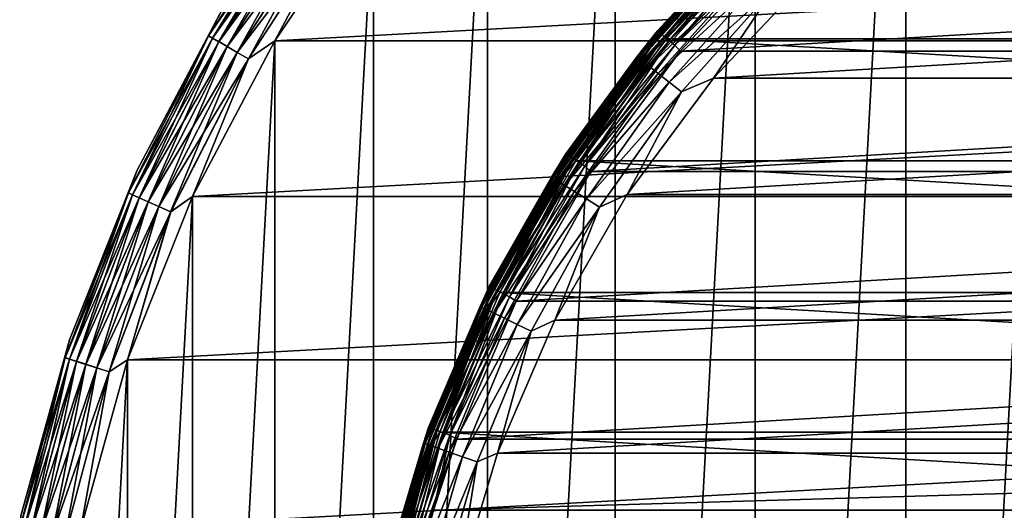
# Model space of a CAD drawing. Header units: metres. Extents: x -28 to 239, y -27 to 27.
# Tile 19 of 60: x -27 to -11, y 6 to 14. Entities that reach past the tile are written whole.
import ezdxf

# ---------------------------------------------------------------- set-up
doc = ezdxf.new("R2010")
doc.units = ezdxf.units.M
doc.layers.add('solid_10151053_XXX', color=7, linetype='CONTINUOUS')

msp = doc.modelspace()

# ---------------------------------------------------------------- linework, layer by layer
at = {"layer": 'solid_10151053_XXX'}
for points in [[(-9.811584, 24.616718, -10.5), (-9.811584, -24.616718, -10.5), (-12.416398, -23.411173, -10.5)], [(-12.416398, 23.411173, -10.5), (-9.811584, 24.616718, -10.5), (-12.416398, -23.411173, -10.5)], [(-12.416398, 23.411173, -10.5), (-12.416398, -23.411173, -10.5), (-14.875552, -21.930981, -10.5)], [(-14.875552, 21.930981, -10.5), (-12.416398, 23.411173, -10.5), (-14.875552, -21.930981, -10.5)], [(-14.875552, 21.930981, -10.5), (-14.875552, -21.930981, -10.5), (-17.160183, -20.193516, -10.5)], [(-17.160183, 20.193516, -10.5), (-14.875552, 21.930981, -10.5), (-17.160183, -20.193516, -10.5)], [(-17.160183, 20.193516, -10.5), (-17.160183, -20.193516, -10.5), (-19.243534, -18.219122, -10.5)], [(-19.243534, 18.219122, -10.5), (-17.160183, 20.193516, -10.5), (-19.243534, -18.219122, -10.5)], [(-19.243534, 18.219122, -10.5), (-19.243534, -18.219122, -10.5), (-21.101072, -16.031057, -10.5)], [(-21.101072, 16.031057, -10.5), (-19.243534, 18.219122, -10.5), (-21.101072, -16.031057, -10.5)], [(-23.794201, 13.737589, -9.721427), (-23.563572, 14.177732, -9.5), (-22.227884, 16.149504, -9.721427)], [(-23.794201, 13.737589, -9.721427), (-22.227884, 16.149504, -9.721427), (-23.730272, 13.700679, -9.933075)], [(-23.793985, 13.737464, -0.777479), (-22.227684, 16.149357, -0.777479), (-23.563572, 14.177732, -1)], [(-22.16777, 16.105827, -0.565914), (-22.227684, 16.149357, -0.777479), (-23.793985, 13.737464, -0.777479)], [(-23.729851, 13.700436, -0.565914), (-22.16777, 16.105827, -0.565914), (-23.793985, 13.737464, -0.777479)], [(-22.227884, 16.149504, -9.721427), (-22.168165, 16.106113, -9.933075), (-23.730272, 13.700679, -9.933075)], [(-23.730272, 13.700679, -9.933075), (-22.168165, 16.106113, -9.933075), (-23.627123, 13.641126, -10.122963)], [(-22.071239, 16.035694, -0.376159), (-22.16777, 16.105827, -0.565914), (-23.729851, 13.700436, -0.565914)], [(-22.168165, 16.106113, -9.933075), (-22.071804, 16.036104, -10.122963), (-23.627123, 13.641126, -10.122963)], [(-23.626516, 13.640776, -0.376159), (-22.071239, 16.035694, -0.376159), (-23.729851, 13.700436, -0.565914)], [(-23.627123, 13.641126, -10.122963), (-22.071804, 16.036104, -10.122963), (-23.489935, 13.56192, -10.281551)], [(-21.942938, 15.942478, -0.217749), (-22.071239, 16.035694, -0.376159), (-23.626516, 13.640776, -0.376159)], [(-23.489176, 13.561481, -0.217749), (-21.942938, 15.942478, -0.217749), (-23.626516, 13.640776, -0.376159)], [(-22.071804, 16.036104, -10.122963), (-21.943647, 15.942993, -10.281551), (-23.489935, 13.56192, -10.281551)], [(-23.489935, 13.56192, -10.281551), (-21.943647, 15.942993, -10.281551), (-23.325603, 13.467043, -10.400871)], [(-21.789316, 15.830864, -0.098642), (-21.942938, 15.942478, -0.217749), (-23.489176, 13.561481, -0.217749)], [(-21.943647, 15.942993, -10.281551), (-21.790133, 15.831458, -10.400871), (-23.325603, 13.467043, -10.400871)], [(-21.101072, 16.031057, -10.5), (-21.101072, -16.031057, -10.5), (-22.711102, -13.654884, -10.5)], [(-22.711102, 13.654884, -10.5), (-21.101072, 16.031057, -10.5), (-22.711102, -13.654884, -10.5)], [(-21.618973, 15.707104, -10.474928), (-21.101072, 16.031057, -10.5), (-22.711102, 13.654884, -10.5)], [(21.101072, 16.031057), (-21.101072, 16.031057), (-22.711102, 13.654884)], [(-21.618088, 15.706461, -0.024823), (-22.711102, 13.654884), (-21.101072, 16.031057)], [(22.711102, 13.654884), (21.101072, 16.031057), (-22.711102, 13.654884)], [(-23.324726, 13.466537, -0.098642), (-21.789316, 15.830864, -0.098642), (-23.489176, 13.561481, -0.217749)], [(-23.325603, 13.467043, -10.400871), (-21.790133, 15.831458, -10.400871), (-23.142382, 13.36126, -10.474928)], [(-21.618088, 15.706461, -0.024823), (-21.789316, 15.830864, -0.098642), (-23.324726, 13.466537, -0.098642)], [(-21.790133, 15.831458, -10.400871), (-21.618973, 15.707104, -10.474928), (-23.142382, 13.36126, -10.474928)], [(-23.141434, 13.360713, -0.024823), (-21.618088, 15.706461, -0.024823), (-23.324726, 13.466537, -0.098642)], [(-23.142382, 13.36126, -10.474928), (-21.618973, 15.707104, -10.474928), (-22.711102, 13.654884, -10.5)], [(-23.141434, 13.360713, -0.024823), (-22.711102, 13.654884), (-21.618088, 15.706461, -0.024823)], [(-14.754191, 15.638536, 268.75), (-14.754196, 15.638533, 213.449997), (-16.469955, 13.819933, 213.449997)], [(-16.469952, 13.819939, 268.75), (-14.754191, 15.638536, 268.75), (-16.469955, 13.819933, 213.449997)], [(-16.469955, 13.819933, 1.3), (-16.469955, 13.819933, 212.300003), (-14.754196, 15.638533, 212.300003)], [(-14.742597, 15.62624, 212.428909), (-14.754196, 15.638533, 212.300003), (-16.469955, 13.819933, 212.300003)], [(-14.754196, 15.638533, 1.3), (-16.469955, 13.819933, 1.3), (-14.754196, 15.638533, 212.300003)], [(-16.456903, 13.808983, 1.170591), (-16.469955, 13.819933, 1.3), (-14.754196, 15.638533, 1.3)], [(-15.195915, 15.195915, 213.388382), (-16.469955, 13.819933, 213.449997), (-14.754196, 15.638533, 213.449997)], [(-16.457008, 13.80907, 212.428909), (-14.742597, 15.62624, 212.428909), (-16.469955, 13.819933, 212.300003)], [(-15.181521, 15.181521, 269.017029), (-14.754191, 15.638536, 268.75), (-16.469952, 13.819939, 268.75)], [(-14.708361, 15.589952, 212.549667), (-14.742597, 15.62624, 212.428909), (-16.457008, 13.80907, 212.428909)], [(-16.418791, 13.777001, 212.549667), (-14.708361, 15.589952, 212.549667), (-16.457008, 13.80907, 212.428909)], [(-16.456903, 13.808983, 1.170591), (-14.754196, 15.638533, 1.3), (-14.742504, 15.626141, 1.170591)], [(-16.456903, 13.808983, 1.170591), (-14.742504, 15.626141, 1.170591), (-16.418591, 13.776833, 1.049887)], [(-14.653825, 15.532146, 212.653366), (-14.708361, 15.589952, 212.549667), (-16.418791, 13.777001, 212.549667)], [(-14.742504, 15.626141, 1.170591), (-14.70818, 15.589761, 1.049887), (-16.418591, 13.776833, 1.049887)], [(-16.418591, 13.776833, 1.049887), (-14.70818, 15.589761, 1.049887), (-16.35763, 13.72568, 0.946262)], [(-14.70818, 15.589761, 1.049887), (-14.65357, 15.531878, 0.946262), (-16.35763, 13.72568, 0.946262)], [(-16.357912, 13.725919, 212.653366), (-14.653825, 15.532146, 212.653366), (-16.418791, 13.777001, 212.549667)], [(-14.582712, 15.456773, 212.732941), (-14.653825, 15.532146, 212.653366), (-16.357912, 13.725919, 212.653366)], [(-16.278532, 13.659309, 212.732941), (-14.582712, 15.456773, 212.732941), (-16.357912, 13.725919, 212.653366)], [(-16.35763, 13.72568, 0.946262), (-14.65357, 15.531878, 0.946262), (-16.278183, 13.659019, 0.866791)], [(-16.321114, 13.686161, 213.25), (-14.621267, 15.488976, 213.25), (16.321098, 13.68618, 213.25)], [(-15.105076, 15.105076, 213.259796), (-14.621267, 15.488976, 213.25), (-16.321114, 13.686161, 213.25)], [(-14.499881, 15.368976, 212.782959), (-14.582712, 15.456773, 212.732941), (-16.278532, 13.659309, 212.732941)], [(-14.65357, 15.531878, 0.946262), (-14.582401, 15.456443, 0.866791), (-16.278183, 13.659019, 0.866791)], [(-16.278183, 13.659019, 0.866791), (-14.582401, 15.456443, 0.866791), (-16.185678, 13.581397, 0.816902)], [(-14.582401, 15.456443, 0.866791), (-14.499534, 15.368608, 0.816902), (-16.185678, 13.581397, 0.816902)], [(-14.621267, 15.488976, 213.25), (14.62125, 15.488993, 213.25), (16.321098, 13.68618, 213.25)], [(-16.186068, 13.581722, 212.782959), (-14.499881, 15.368976, 212.782959), (-16.278532, 13.659309, 212.732941)], [(-16.186068, 13.581722, 212.782959), (-14.41992, 15.266485, 212.800003), (-14.499881, 15.368976, 212.782959)], [(-16.186068, 13.581722, 212.782959), (-16.096085, 13.487613, 212.800003), (-14.41992, 15.266485, 212.800003)], [(-16.185678, 13.581397, 0.816902), (-14.499534, 15.368608, 0.816902), (-14.419897, 15.266507, 0.8)], [(-16.185678, 13.581397, 0.816902), (-14.419897, 15.266507, 0.8), (-16.096066, 13.487636, 0.8)], [(14.419907, 15.266498, 212.800003), (-14.41992, 15.266485, 212.800003), (-16.096085, 13.487613, 212.800003)], [(16.096073, 13.487626, 212.800003), (14.419907, 15.266498, 212.800003), (-16.096085, 13.487613, 212.800003)], [(-16.096066, 13.487636, 0.8), (-14.419897, 15.266507, 0.8), (14.419954, 15.266453, 0.8)], [(-16.096066, 13.487636, 0.8), (14.419954, 15.266453, 0.8), (16.096115, 13.487576, 0.8)], [(-16.801769, 13.398964, 213.388382), (-16.469955, 13.819933, 213.449997), (-15.195915, 15.195915, 213.388382)], [(-16.801769, 13.398964, 213.388382), (-15.195915, 15.195915, 213.388382), (-16.779572, 13.381262, 213.33255)], [(-16.785854, 13.386272, 269.017029), (-15.181521, 15.181521, 269.017029), (-16.469952, 13.819939, 268.75)], [(-15.118683, 15.118683, 269.270905), (-15.181521, 15.181521, 269.017029), (-16.785854, 13.386272, 269.017029)], [(-16.716375, 13.330864, 269.270905), (-15.118683, 15.118683, 269.270905), (-16.785854, 13.386272, 269.017029)], [(-15.195915, 15.195915, 213.388382), (-15.175838, 15.175838, 213.33255), (-16.779572, 13.381262, 213.33255)], [(-16.779572, 13.381262, 213.33255), (-15.175838, 15.175838, 213.33255), (-16.744961, 13.35366, 213.288239)], [(-15.175838, 15.175838, 213.33255), (-15.144536, 15.144536, 213.288239), (-16.744961, 13.35366, 213.288239)], [(-16.744961, 13.35366, 213.288239), (-15.144536, 15.144536, 213.288239), (-16.70133, 13.318867, 213.259796)], [(-15.017436, 15.017436, 269.498596), (-15.118683, 15.118683, 269.270905), (-16.716375, 13.330864, 269.270905)], [(-15.144536, 15.144536, 213.288239), (-15.105076, 15.105076, 213.259796), (-16.70133, 13.318867, 213.259796)], [(-16.70133, 13.318867, 213.259796), (-15.105076, 15.105076, 213.259796), (-16.321114, 13.686161, 213.25)], [(-16.604429, 13.24159, 269.498596), (-15.017436, 15.017436, 269.498596), (-16.716375, 13.330864, 269.270905)], [(-14.88287, 14.88287, 269.68869), (-15.017436, 15.017436, 269.498596), (-16.604429, 13.24159, 269.498596)], [(-16.455643, 13.122936, 269.68869), (-14.88287, 14.88287, 269.68869), (-16.604429, 13.24159, 269.498596)], [(-14.721744, 14.721744, 269.831635), (-14.88287, 14.88287, 269.68869), (-16.455643, 13.122936, 269.68869)], [(-16.277489, 12.980865, 269.831635), (-14.721744, 14.721744, 269.831635), (-16.455643, 13.122936, 269.68869)], [(-14.542154, 14.542154, 269.920227), (-14.721744, 14.721744, 269.831635), (-16.277489, 12.980865, 269.831635)], [(13.934443, 14.762154, 269.950012), (-13.934437, 14.762158, 269.950012), (-15.554476, 13.044082, 269.950012)], [(-14.542154, 14.542154, 269.920227), (-15.554476, 13.044082, 269.950012), (-13.934437, 14.762158, 269.950012)], [(15.554481, 13.044076, 269.950012), (13.934443, 14.762154, 269.950012), (-15.554476, 13.044082, 269.950012)], [(-16.078922, 12.822512, 269.920227), (-14.542154, 14.542154, 269.920227), (-16.277489, 12.980865, 269.831635)], [(-16.078922, 12.822512, 269.920227), (-15.554476, 13.044082, 269.950012), (-14.542154, 14.542154, 269.920227)], [(-23.563572, 14.177732, -1), (-23.563572, 14.177732, -9.5), (-24.958324, 11.54695, -9.5)], [(-23.794201, 13.737589, -9.721427), (-24.958324, 11.54695, -9.5), (-23.563572, 14.177732, -9.5)], [(-24.958324, 11.54695, -1), (-23.563572, 14.177732, -1), (-24.958324, 11.54695, -9.5)], [(-23.793985, 13.737464, -0.777479), (-23.563572, 14.177732, -1), (-24.958324, 11.54695, -1)], [(-16.469952, 13.819939, 268.75), (-16.469955, 13.819933, 213.449997), (-17.962988, 11.814443, 213.449997)], [(-17.962984, 11.814449, 268.75), (-16.469952, 13.819939, 268.75), (-17.962988, 11.814443, 213.449997)], [(-17.962988, 11.814443, 1.3), (-17.962988, 11.814443, 212.300003), (-16.469955, 13.819933, 212.300003)], [(-16.457008, 13.80907, 212.428909), (-16.469955, 13.819933, 212.300003), (-17.962988, 11.814443, 212.300003)], [(-16.469955, 13.819933, 1.3), (-17.962988, 11.814443, 1.3), (-16.469955, 13.819933, 212.300003)], [(-17.948753, 11.805081, 1.170591), (-17.962988, 11.814443, 1.3), (-16.469955, 13.819933, 1.3)], [(-16.801769, 13.398964, 213.388382), (-17.962988, 11.814443, 213.449997), (-16.469955, 13.819933, 213.449997)], [(-16.785854, 13.386272, 269.017029), (-16.469952, 13.819939, 268.75), (-17.962984, 11.814449, 268.75)], [(-17.948753, 11.805081, 1.170591), (-16.469955, 13.819933, 1.3), (-16.456903, 13.808983, 1.170591)], [(-25.099823, 11.175161, -9.721427), (-24.958324, 11.54695, -9.5), (-23.794201, 13.737589, -9.721427)], [(-25.099823, 11.175161, -9.721427), (-23.794201, 13.737589, -9.721427), (-25.032387, 11.145136, -9.933075)], [(-25.099596, 11.17506, -0.777479), (-23.793985, 13.737464, -0.777479), (-24.958324, 11.54695, -1)], [(-23.729851, 13.700436, -0.565914), (-23.793985, 13.737464, -0.777479), (-25.099596, 11.17506, -0.777479)], [(-25.031942, 11.144938, -0.565914), (-23.729851, 13.700436, -0.565914), (-25.099596, 11.17506, -0.777479)], [(-23.794201, 13.737589, -9.721427), (-23.730272, 13.700679, -9.933075), (-25.032387, 11.145136, -9.933075)], [(-25.032387, 11.145136, -9.933075), (-23.730272, 13.700679, -9.933075), (-24.923576, 11.096691, -10.122963)], [(-23.626516, 13.640776, -0.376159), (-23.729851, 13.700436, -0.565914), (-25.031942, 11.144938, -0.565914)], [(-23.730272, 13.700679, -9.933075), (-23.627123, 13.641126, -10.122963), (-24.923576, 11.096691, -10.122963)], [(-17.948866, 11.805156, 212.428909), (-16.457008, 13.80907, 212.428909), (-17.962988, 11.814443, 212.300003)], [(-16.418791, 13.777001, 212.549667), (-16.457008, 13.80907, 212.428909), (-17.948866, 11.805156, 212.428909)], [(-17.907185, 11.77774, 212.549667), (-16.418791, 13.777001, 212.549667), (-17.948866, 11.805156, 212.428909)], [(-17.948753, 11.805081, 1.170591), (-16.456903, 13.808983, 1.170591), (-17.906965, 11.777596, 1.049887)], [(-16.357912, 13.725919, 212.653366), (-16.418791, 13.777001, 212.549667), (-17.907185, 11.77774, 212.549667)], [(-17.840788, 11.734071, 212.653366), (-16.357912, 13.725919, 212.653366), (-17.907185, 11.77774, 212.549667)], [(-16.456903, 13.808983, 1.170591), (-16.418591, 13.776833, 1.049887), (-17.906965, 11.777596, 1.049887)], [(-17.906965, 11.777596, 1.049887), (-16.418591, 13.776833, 1.049887), (-17.840479, 11.733868, 0.946262)], [(-16.278532, 13.659309, 212.732941), (-16.357912, 13.725919, 212.653366), (-17.840788, 11.734071, 212.653366)], [(-17.754211, 11.677128, 212.732941), (-16.278532, 13.659309, 212.732941), (-17.840788, 11.734071, 212.653366)], [(-16.418591, 13.776833, 1.049887), (-16.35763, 13.72568, 0.946262), (-17.840479, 11.733868, 0.946262)], [(-17.840479, 11.733868, 0.946262), (-16.35763, 13.72568, 0.946262), (-17.753832, 11.676879, 0.866791)], [(-17.800077, 11.698159, 213.25), (-16.321114, 13.686161, 213.25), (17.800064, 11.698181, 213.25)], [(-16.70133, 13.318867, 213.259796), (-16.321114, 13.686161, 213.25), (-17.800077, 11.698159, 213.25)], [(-16.186068, 13.581722, 212.782959), (-16.278532, 13.659309, 212.732941), (-17.754211, 11.677128, 212.732941)], [(-16.35763, 13.72568, 0.946262), (-16.278183, 13.659019, 0.866791), (-17.753832, 11.676879, 0.866791)], [(-17.753832, 11.676879, 0.866791), (-16.278183, 13.659019, 0.866791), (-17.652941, 11.610522, 0.816902)], [(-16.278183, 13.659019, 0.866791), (-16.185678, 13.581397, 0.816902), (-17.652941, 11.610522, 0.816902)], [(-16.321114, 13.686161, 213.25), (16.321098, 13.68618, 213.25), (17.800064, 11.698181, 213.25)], [(-24.922937, 11.096407, -0.376159), (-23.626516, 13.640776, -0.376159), (-25.031942, 11.144938, -0.565914)], [(-24.923576, 11.096691, -10.122963), (-23.627123, 13.641126, -10.122963), (-24.778862, 11.03226, -10.281551)], [(-23.489176, 13.561481, -0.217749), (-23.626516, 13.640776, -0.376159), (-24.922937, 11.096407, -0.376159)], [(-24.778059, 11.031903, -0.217749), (-23.489176, 13.561481, -0.217749), (-24.922937, 11.096407, -0.376159)], [(-23.627123, 13.641126, -10.122963), (-23.489935, 13.56192, -10.281551), (-24.778862, 11.03226, -10.281551)], [(-24.778862, 11.03226, -10.281551), (-23.489935, 13.56192, -10.281551), (-24.605513, 10.95508, -10.400871)], [(-23.324726, 13.466537, -0.098642), (-23.489176, 13.561481, -0.217749), (-24.778059, 11.031903, -0.217749)], [(-23.489935, 13.56192, -10.281551), (-23.325603, 13.467043, -10.400871), (-24.605513, 10.95508, -10.400871)], [(-22.711102, 13.654884, -10.5), (-22.711102, -13.654884, -10.5), (-24.054819, -11.118259, -10.5)], [(-24.054819, 11.118259, -10.5), (-22.711102, 13.654884, -10.5), (-24.054819, -11.118259, -10.5)], [(-23.142382, 13.36126, -10.474928), (-22.711102, 13.654884, -10.5), (-24.054819, 11.118259, -10.5)], [(22.711102, 13.654884), (-22.711102, 13.654884), (-24.054819, 11.118259)], [(-23.141434, 13.360713, -0.024823), (-24.054819, 11.118259), (-22.711102, 13.654884)], [(24.054819, 11.118259), (22.711102, 13.654884), (-24.054819, 11.118259)], [(-17.653364, 11.6108, 212.782959), (-16.186068, 13.581722, 212.782959), (-17.754211, 11.677128, 212.732941)], [(-17.653364, 11.6108, 212.782959), (-16.096085, 13.487613, 212.800003), (-16.186068, 13.581722, 212.782959)], [(-17.652941, 11.610522, 0.816902), (-16.185678, 13.581397, 0.816902), (-16.096066, 13.487636, 0.8)], [(-24.604588, 10.954668, -0.098642), (-23.324726, 13.466537, -0.098642), (-24.778059, 11.031903, -0.217749)], [(-24.605513, 10.95508, -10.400871), (-23.325603, 13.467043, -10.400871), (-24.412237, 10.869028, -10.474928)], [(-23.141434, 13.360713, -0.024823), (-23.324726, 13.466537, -0.098642), (-24.604588, 10.954668, -0.098642)], [(-24.411238, 10.868584, -0.024823), (-23.141434, 13.360713, -0.024823), (-24.604588, 10.954668, -0.098642)], [(-23.325603, 13.467043, -10.400871), (-23.142382, 13.36126, -10.474928), (-24.412237, 10.869028, -10.474928)], [(-24.412237, 10.869028, -10.474928), (-23.142382, 13.36126, -10.474928), (-24.054819, 11.118259, -10.5)], [(-24.411238, 10.868584, -0.024823), (-24.054819, 11.118259), (-23.141434, 13.360713, -0.024823)], [(-18.196331, 11.433513, 213.388382), (-17.962988, 11.814443, 213.449997), (-16.801769, 13.398964, 213.388382)], [(-18.196331, 11.433513, 213.388382), (-16.801769, 13.398964, 213.388382), (-18.172291, 11.418407, 213.33255)], [(-18.179096, 11.422683, 269.017029), (-16.785854, 13.386272, 269.017029), (-17.962984, 11.814449, 268.75)], [(-16.716375, 13.330864, 269.270905), (-16.785854, 13.386272, 269.017029), (-18.179096, 11.422683, 269.017029)], [(-16.801769, 13.398964, 213.388382), (-16.779572, 13.381262, 213.33255), (-18.172291, 11.418407, 213.33255)], [(-18.172291, 11.418407, 213.33255), (-16.779572, 13.381262, 213.33255), (-18.134808, 11.394855, 213.288239)], [(-16.779572, 13.381262, 213.33255), (-16.744961, 13.35366, 213.288239), (-18.134808, 11.394855, 213.288239)], [(-18.134808, 11.394855, 213.288239), (-16.744961, 13.35366, 213.288239), (-18.087555, 11.365165, 213.259796)], [(-16.744961, 13.35366, 213.288239), (-16.70133, 13.318867, 213.259796), (-18.087555, 11.365165, 213.259796)], [(-17.653364, 11.6108, 212.782959), (-17.554287, 11.525928, 212.800003), (-16.096085, 13.487613, 212.800003)], [(-17.652941, 11.610522, 0.816902), (-16.096066, 13.487636, 0.8), (-17.554274, 11.525948, 0.8)], [(16.096073, 13.487626, 212.800003), (-16.096085, 13.487613, 212.800003), (-17.554287, 11.525928, 212.800003)], [(17.554279, 11.52594, 212.800003), (16.096073, 13.487626, 212.800003), (-17.554287, 11.525928, 212.800003)], [(-17.554274, 11.525948, 0.8), (-16.096066, 13.487636, 0.8), (16.096115, 13.487576, 0.8)], [(-17.554274, 11.525948, 0.8), (16.096115, 13.487576, 0.8), (17.554308, 11.525895, 0.8)], [(-18.103849, 11.375402, 269.270905), (-16.716375, 13.330864, 269.270905), (-18.179096, 11.422683, 269.017029)], [(-16.604429, 13.24159, 269.498596), (-16.716375, 13.330864, 269.270905), (-18.103849, 11.375402, 269.270905)], [(-17.982611, 11.299224, 269.498596), (-16.604429, 13.24159, 269.498596), (-18.103849, 11.375402, 269.270905)], [(-18.087555, 11.365165, 213.259796), (-16.70133, 13.318867, 213.259796), (-17.800077, 11.698159, 213.25)], [(-16.455643, 13.122936, 269.68869), (-16.604429, 13.24159, 269.498596), (-17.982611, 11.299224, 269.498596)], [(-17.821474, 11.197975, 269.68869), (-16.455643, 13.122936, 269.68869), (-17.982611, 11.299224, 269.498596)], [(-16.277489, 12.980865, 269.831635), (-16.455643, 13.122936, 269.68869), (-17.821474, 11.197975, 269.68869)], [(15.554481, 13.044076, 269.950012), (-15.554476, 13.044082, 269.950012), (-16.964006, 11.149537, 269.950012)], [(-16.078922, 12.822512, 269.920227), (-16.964006, 11.149537, 269.950012), (-15.554476, 13.044082, 269.950012)], [(16.964012, 11.14953, 269.950012), (15.554481, 13.044076, 269.950012), (-16.964006, 11.149537, 269.950012)], [(-17.628534, 11.076743, 269.831635), (-16.277489, 12.980865, 269.831635), (-17.821474, 11.197975, 269.68869)], [(-16.078922, 12.822512, 269.920227), (-16.277489, 12.980865, 269.831635), (-17.628534, 11.076743, 269.831635)], [(-17.413486, 10.941619, 269.920227), (-16.078922, 12.822512, 269.920227), (-17.628534, 11.076743, 269.831635)], [(-17.413486, 10.941619, 269.920227), (-16.964006, 11.149537, 269.950012), (-16.078922, 12.822512, 269.920227)], [(-17.962984, 11.814449, 268.75), (-17.962988, 11.814443, 213.449997), (-19.213102, 9.649182, 213.449997)], [(-19.213099, 9.649188, 268.75), (-17.962984, 11.814449, 268.75), (-19.213102, 9.649182, 213.449997)], [(-19.213102, 9.649181, 1.3), (-19.213102, 9.649181, 212.300003), (-17.962988, 11.814443, 212.300003)], [(-17.948866, 11.805156, 212.428909), (-17.962988, 11.814443, 212.300003), (-19.213102, 9.649181, 212.300003)], [(-17.962988, 11.814443, 1.3), (-19.213102, 9.649181, 1.3), (-17.962988, 11.814443, 212.300003)], [(-19.197876, 9.641536, 1.170591), (-19.213102, 9.649181, 1.3), (-17.962988, 11.814443, 1.3)], [(-18.196331, 11.433513, 213.388382), (-19.213102, 9.649182, 213.449997), (-17.962988, 11.814443, 213.449997)], [(-19.197998, 9.641597, 212.428909), (-17.948866, 11.805156, 212.428909), (-19.213102, 9.649181, 212.300003)], [(-18.179096, 11.422683, 269.017029), (-17.962984, 11.814449, 268.75), (-19.213099, 9.649188, 268.75)], [(-17.907185, 11.77774, 212.549667), (-17.948866, 11.805156, 212.428909), (-19.197998, 9.641597, 212.428909)], [(-19.153416, 9.619206, 212.549667), (-17.907185, 11.77774, 212.549667), (-19.197998, 9.641597, 212.428909)], [(-19.197876, 9.641536, 1.170591), (-17.962988, 11.814443, 1.3), (-17.948753, 11.805081, 1.170591)], [(-19.197876, 9.641536, 1.170591), (-17.948753, 11.805081, 1.170591), (-19.153181, 9.619089, 1.049887)], [(-17.840788, 11.734071, 212.653366), (-17.907185, 11.77774, 212.549667), (-19.153416, 9.619206, 212.549667)], [(-19.082397, 9.58354, 212.653366), (-17.840788, 11.734071, 212.653366), (-19.153416, 9.619206, 212.549667)], [(-17.948753, 11.805081, 1.170591), (-17.906965, 11.777596, 1.049887), (-19.153181, 9.619089, 1.049887)], [(-19.153181, 9.619089, 1.049887), (-17.906965, 11.777596, 1.049887), (-19.082067, 9.583374, 0.946262)], [(-17.754211, 11.677128, 212.732941), (-17.840788, 11.734071, 212.653366), (-19.082397, 9.58354, 212.653366)], [(-17.906965, 11.777596, 1.049887), (-17.840479, 11.733868, 0.946262), (-19.082067, 9.583374, 0.946262)], [(-19.082067, 9.583374, 0.946262), (-17.840479, 11.733868, 0.946262), (-18.989389, 9.53683, 0.866791)], [(-17.840479, 11.733868, 0.946262), (-17.753832, 11.676879, 0.866791), (-18.989389, 9.53683, 0.866791)], [(-18.989796, 9.537033, 212.732941), (-17.754211, 11.677128, 212.732941), (-19.082397, 9.58354, 212.653366)], [(-19.038298, 9.551593, 213.25), (-17.800077, 11.698159, 213.25), (19.038286, 9.551613, 213.25)], [(-18.087555, 11.365165, 213.259796), (-17.800077, 11.698159, 213.25), (-19.038298, 9.551593, 213.25)], [(-17.653364, 11.6108, 212.782959), (-17.754211, 11.677128, 212.732941), (-18.989796, 9.537033, 212.732941)], [(-18.881929, 9.482862, 212.782959), (-17.653364, 11.6108, 212.782959), (-18.989796, 9.537033, 212.732941)], [(-18.989389, 9.53683, 0.866791), (-17.753832, 11.676879, 0.866791), (-18.881477, 9.482635, 0.816902)], [(-18.881929, 9.482862, 212.782959), (-17.554287, 11.525928, 212.800003), (-17.653364, 11.6108, 212.782959)], [(-17.753832, 11.676879, 0.866791), (-17.652941, 11.610522, 0.816902), (-18.881477, 9.482635, 0.816902)], [(-18.881477, 9.482635, 0.816902), (-17.652941, 11.610522, 0.816902), (-17.554274, 11.525948, 0.8)], [(-17.800077, 11.698159, 213.25), (17.800064, 11.698181, 213.25), (19.038286, 9.551613, 213.25)], [(-24.958324, 11.54695, -1), (-24.958324, 11.54695, -9.5), (-26.060463, 8.780792, -9.5)], [(-25.099823, 11.175161, -9.721427), (-26.060463, 8.780792, -9.5), (-24.958324, 11.54695, -9.5)], [(-26.060463, 8.780792, -1), (-24.958324, 11.54695, -1), (-26.060463, 8.780792, -9.5)], [(-25.099596, 11.17506, -0.777479), (-24.958324, 11.54695, -1), (-26.060463, 8.780792, -1)], [(-19.362064, 9.324279, 213.388382), (-19.213102, 9.649182, 213.449997), (-18.196331, 11.433513, 213.388382)], [(-19.362064, 9.324279, 213.388382), (-18.196331, 11.433513, 213.388382), (-19.336483, 9.311959, 213.33255)], [(-19.343723, 9.315446, 269.017029), (-18.179096, 11.422683, 269.017029), (-19.213099, 9.649188, 268.75)], [(-18.103849, 11.375402, 269.270905), (-18.179096, 11.422683, 269.017029), (-19.343723, 9.315446, 269.017029)], [(-18.196331, 11.433513, 213.388382), (-18.172291, 11.418407, 213.33255), (-19.336483, 9.311959, 213.33255)], [(-19.336483, 9.311959, 213.33255), (-18.172291, 11.418407, 213.33255), (-19.296598, 9.292751, 213.288239)], [(-18.172291, 11.418407, 213.33255), (-18.134808, 11.394855, 213.288239), (-19.296598, 9.292751, 213.288239)], [(-18.881929, 9.482862, 212.782959), (-18.773983, 9.409441, 212.800003), (-17.554287, 11.525928, 212.800003)], [(-18.881477, 9.482635, 0.816902), (-17.554274, 11.525948, 0.8), (-18.773973, 9.40946, 0.8)], [(17.554279, 11.52594, 212.800003), (-17.554287, 11.525928, 212.800003), (-18.773983, 9.409441, 212.800003)], [(18.773975, 9.409454, 212.800003), (17.554279, 11.52594, 212.800003), (-18.773983, 9.409441, 212.800003)], [(-18.773973, 9.40946, 0.8), (-17.554274, 11.525948, 0.8), (17.554308, 11.525895, 0.8)], [(-18.773973, 9.40946, 0.8), (17.554308, 11.525895, 0.8), (18.774002, 9.409402, 0.8)], [(-19.263657, 9.276888, 269.270905), (-18.103849, 11.375402, 269.270905), (-19.343723, 9.315446, 269.017029)], [(-19.296598, 9.292751, 213.288239), (-18.134808, 11.394855, 213.288239), (-19.246321, 9.268539, 213.259796)], [(-17.982611, 11.299224, 269.498596), (-18.103849, 11.375402, 269.270905), (-19.263657, 9.276888, 269.270905)], [(-19.134653, 9.214763, 269.498596), (-17.982611, 11.299224, 269.498596), (-19.263657, 9.276888, 269.270905)], [(-18.134808, 11.394855, 213.288239), (-18.087555, 11.365165, 213.259796), (-19.246321, 9.268539, 213.259796)], [(-19.246321, 9.268539, 213.259796), (-18.087555, 11.365165, 213.259796), (-19.038298, 9.551593, 213.25)], [(-17.821474, 11.197975, 269.68869), (-17.982611, 11.299224, 269.498596), (-19.134653, 9.214763, 269.498596)], [(-26.130445, 8.490296, -9.721427), (-26.060463, 8.780792, -9.5), (-25.099823, 11.175161, -9.721427)], [(-26.130445, 8.490296, -9.721427), (-25.099823, 11.175161, -9.721427), (-26.06024, 8.467485, -9.933075)], [(-26.130209, 8.49022, -0.777479), (-25.099596, 11.17506, -0.777479), (-26.060463, 8.780792, -1)], [(-25.031942, 11.144938, -0.565914), (-25.099596, 11.17506, -0.777479), (-26.130209, 8.49022, -0.777479)], [(-26.059778, 8.467335, -0.565914), (-25.031942, 11.144938, -0.565914), (-26.130209, 8.49022, -0.777479)], [(-25.099823, 11.175161, -9.721427), (-25.032387, 11.145136, -9.933075), (-26.06024, 8.467485, -9.933075)], [(-26.06024, 8.467485, -9.933075), (-25.032387, 11.145136, -9.933075), (-25.946962, 8.430679, -10.122963)], [(-24.922937, 11.096407, -0.376159), (-25.031942, 11.144938, -0.565914), (-26.059778, 8.467335, -0.565914)], [(-25.946297, 8.430463, -0.376159), (-24.922937, 11.096407, -0.376159), (-26.059778, 8.467335, -0.565914)], [(-25.032387, 11.145136, -9.933075), (-24.923576, 11.096691, -10.122963), (-25.946962, 8.430679, -10.122963)], [(-25.946962, 8.430679, -10.122963), (-24.923576, 11.096691, -10.122963), (-25.796305, 8.381728, -10.281551)], [(-24.778059, 11.031903, -0.217749), (-24.922937, 11.096407, -0.376159), (-25.946297, 8.430463, -0.376159)], [(-24.923576, 11.096691, -10.122963), (-24.778862, 11.03226, -10.281551), (-25.796305, 8.381728, -10.281551)], [(-24.054819, 11.118259, -10.5), (-24.054819, -11.118259, -10.5), (-25.115917, -8.452258, -10.5)], [(-25.115917, 8.452258, -10.5), (-24.054819, 11.118259, -10.5), (-25.115917, -8.452258, -10.5)], [(-24.412237, 10.869028, -10.474928), (-24.054819, 11.118259, -10.5), (-25.115917, 8.452258, -10.5)], [(24.054819, 11.118259), (-24.054819, 11.118259), (-25.115917, 8.452258)], [(-24.411238, 10.868584, -0.024823), (-25.115917, 8.452258), (-24.054819, 11.118259)], [(25.115917, 8.452258), (24.054819, 11.118259), (-25.115917, 8.452258)], [(-18.963192, 9.132193, 269.68869), (-17.821474, 11.197975, 269.68869), (-19.134653, 9.214763, 269.498596)], [(-17.628534, 11.076743, 269.831635), (-17.821474, 11.197975, 269.68869), (-18.963192, 9.132193, 269.68869)], [(16.964012, 11.14953, 269.950012), (-16.964006, 11.149537, 269.950012), (-18.144125, 9.103869, 269.950012)], [(-17.413486, 10.941619, 269.920227), (-18.144125, 9.103869, 269.950012), (-16.964006, 11.149537, 269.950012)], [(18.144127, 9.103864, 269.950012), (16.964012, 11.14953, 269.950012), (-18.144125, 9.103869, 269.950012)], [(-25.795471, 8.381456, -0.217749), (-24.778059, 11.031903, -0.217749), (-25.946297, 8.430463, -0.376159)], [(-25.796305, 8.381728, -10.281551), (-24.778862, 11.03226, -10.281551), (-25.615837, 8.323091, -10.400871)], [(-24.604588, 10.954668, -0.098642), (-24.778059, 11.031903, -0.217749), (-25.795471, 8.381456, -0.217749)], [(-25.614876, 8.322778, -0.098642), (-24.604588, 10.954668, -0.098642), (-25.795471, 8.381456, -0.217749)], [(-24.778862, 11.03226, -10.281551), (-24.605513, 10.95508, -10.400871), (-25.615837, 8.323091, -10.400871)], [(-25.615837, 8.323091, -10.400871), (-24.605513, 10.95508, -10.400871), (-25.414627, 8.257713, -10.474928)], [(-24.411238, 10.868584, -0.024823), (-24.604588, 10.954668, -0.098642), (-25.614876, 8.322778, -0.098642)], [(-24.605513, 10.95508, -10.400871), (-24.412237, 10.869028, -10.474928), (-25.414627, 8.257713, -10.474928)], [(-18.757893, 9.033325, 269.831635), (-17.628534, 11.076743, 269.831635), (-18.963192, 9.132193, 269.68869)], [(-17.413486, 10.941619, 269.920227), (-17.628534, 11.076743, 269.831635), (-18.757893, 9.033325, 269.831635)], [(-18.529066, 8.923128, 269.920227), (-17.413486, 10.941619, 269.920227), (-18.757893, 9.033325, 269.831635)], [(-18.529066, 8.923128, 269.920227), (-18.144125, 9.103869, 269.950012), (-17.413486, 10.941619, 269.920227)], [(-25.413588, 8.257375, -0.024823), (-24.411238, 10.868584, -0.024823), (-25.614876, 8.322778, -0.098642)], [(-25.414627, 8.257713, -10.474928), (-24.412237, 10.869028, -10.474928), (-25.115917, 8.452258, -10.5)], [(-25.413588, 8.257375, -0.024823), (-25.115917, 8.452258), (-24.411238, 10.868584, -0.024823)], [(-19.213099, 9.649188, 268.75), (-19.213102, 9.649182, 213.449997), (-20.203392, 7.353433, 213.449997)], [(-20.20339, 7.353437, 268.75), (-19.213099, 9.649188, 268.75), (-20.203392, 7.353433, 213.449997)], [(-19.362064, 9.324279, 213.388382), (-20.203392, 7.353433, 213.449997), (-19.213102, 9.649182, 213.449997)], [(-20.203392, 7.353432, 1.3), (-20.203392, 7.353432, 212.300003), (-19.213102, 9.649181, 212.300003)], [(-19.197998, 9.641597, 212.428909), (-19.213102, 9.649181, 212.300003), (-20.203392, 7.353432, 212.300003)], [(-19.213102, 9.649181, 1.3), (-20.203392, 7.353432, 1.3), (-19.213102, 9.649181, 212.300003)], [(-20.187382, 7.347606, 1.170591), (-20.203392, 7.353432, 1.3), (-19.213102, 9.649181, 1.3)], [(-20.18751, 7.347652, 212.428909), (-19.197998, 9.641597, 212.428909), (-20.203392, 7.353432, 212.300003)], [(-19.343723, 9.315446, 269.017029), (-19.213099, 9.649188, 268.75), (-20.20339, 7.353437, 268.75)], [(-19.153416, 9.619206, 212.549667), (-19.197998, 9.641597, 212.428909), (-20.18751, 7.347652, 212.428909)], [(-20.187382, 7.347606, 1.170591), (-19.213102, 9.649181, 1.3), (-19.197876, 9.641536, 1.170591)], [(-20.187382, 7.347606, 1.170591), (-19.197876, 9.641536, 1.170591), (-20.140383, 7.3305, 1.049887)], [(-19.197876, 9.641536, 1.170591), (-19.153181, 9.619089, 1.049887), (-20.140383, 7.3305, 1.049887)], [(-20.140629, 7.330589, 212.549667), (-19.153416, 9.619206, 212.549667), (-20.18751, 7.347652, 212.428909)], [(-19.082397, 9.58354, 212.653366), (-19.153416, 9.619206, 212.549667), (-20.140629, 7.330589, 212.549667)], [(-20.06595, 7.303409, 212.653366), (-19.082397, 9.58354, 212.653366), (-20.140629, 7.330589, 212.549667)], [(-20.140383, 7.3305, 1.049887), (-19.153181, 9.619089, 1.049887), (-20.065603, 7.303282, 0.946262)], [(-18.989796, 9.537033, 212.732941), (-19.082397, 9.58354, 212.653366), (-20.06595, 7.303409, 212.653366)], [(-19.968575, 7.267967, 212.732941), (-18.989796, 9.537033, 212.732941), (-20.06595, 7.303409, 212.653366)], [(-19.153181, 9.619089, 1.049887), (-19.082067, 9.583374, 0.946262), (-20.065603, 7.303282, 0.946262)], [(-20.065603, 7.303282, 0.946262), (-19.082067, 9.583374, 0.946262), (-19.968149, 7.267812, 0.866791)], [(-20.018496, 7.276653, 213.25), (-19.038298, 9.551593, 213.25), (20.018488, 7.276675, 213.25)], [(-19.246321, 9.268539, 213.259796), (-19.038298, 9.551593, 213.25), (-20.018496, 7.276653, 213.25)], [(-18.881929, 9.482862, 212.782959), (-18.989796, 9.537033, 212.732941), (-19.968575, 7.267967, 212.732941)], [(-19.85515, 7.226684, 212.782959), (-18.881929, 9.482862, 212.782959), (-19.968575, 7.267967, 212.732941)], [(-19.082067, 9.583374, 0.946262), (-18.989389, 9.53683, 0.866791), (-19.968149, 7.267812, 0.866791)], [(-19.968149, 7.267812, 0.866791), (-18.989389, 9.53683, 0.866791), (-19.854675, 7.226511, 0.816902)], [(-19.85515, 7.226684, 212.782959), (-18.773983, 9.409441, 212.800003), (-18.881929, 9.482862, 212.782959)], [(-18.989389, 9.53683, 0.866791), (-18.881477, 9.482635, 0.816902), (-19.854675, 7.226511, 0.816902)], [(-19.854675, 7.226511, 0.816902), (-18.881477, 9.482635, 0.816902), (-18.773973, 9.40946, 0.8)], [(-19.038298, 9.551593, 213.25), (19.038286, 9.551613, 213.25), (20.018488, 7.276675, 213.25)], [(-20.284307, 7.097786, 213.388382), (-20.203392, 7.353433, 213.449997), (-19.362064, 9.324279, 213.388382)], [(-20.284307, 7.097786, 213.388382), (-19.362064, 9.324279, 213.388382), (-20.257507, 7.088408, 213.33255)], [(-19.362064, 9.324279, 213.388382), (-19.336483, 9.311959, 213.33255), (-20.257507, 7.088408, 213.33255)], [(-19.85515, 7.226684, 212.782959), (-19.740046, 7.164513, 212.800003), (-18.773983, 9.409441, 212.800003)], [(-19.854675, 7.226511, 0.816902), (-18.773973, 9.40946, 0.8), (-19.740036, 7.164536, 0.8)], [(18.773975, 9.409454, 212.800003), (-18.773983, 9.409441, 212.800003), (-19.740046, 7.164513, 212.800003)], [(19.740038, 7.164533, 212.800003), (18.773975, 9.409454, 212.800003), (-19.740046, 7.164513, 212.800003)], [(-19.740036, 7.164536, 0.8), (-18.773973, 9.40946, 0.8), (18.774002, 9.409402, 0.8)], [(-19.740036, 7.164536, 0.8), (18.774002, 9.409402, 0.8), (19.740068, 7.164449, 0.8)], [(-20.265093, 7.091063, 269.017029), (-19.343723, 9.315446, 269.017029), (-20.20339, 7.353437, 268.75)], [(-19.263657, 9.276888, 269.270905), (-19.343723, 9.315446, 269.017029), (-20.265093, 7.091063, 269.017029)], [(-20.181213, 7.061712, 269.270905), (-19.263657, 9.276888, 269.270905), (-20.265093, 7.091063, 269.017029)], [(-20.257507, 7.088408, 213.33255), (-19.336483, 9.311959, 213.33255), (-20.215723, 7.073787, 213.288239)], [(-19.336483, 9.311959, 213.33255), (-19.296598, 9.292751, 213.288239), (-20.215723, 7.073787, 213.288239)], [(-20.215723, 7.073787, 213.288239), (-19.296598, 9.292751, 213.288239), (-20.16305, 7.055357, 213.259796)], [(-19.134653, 9.214763, 269.498596), (-19.263657, 9.276888, 269.270905), (-20.181213, 7.061712, 269.270905)], [(-20.046064, 7.014421, 269.498596), (-19.134653, 9.214763, 269.498596), (-20.181213, 7.061712, 269.270905)], [(-19.296598, 9.292751, 213.288239), (-19.246321, 9.268539, 213.259796), (-20.16305, 7.055357, 213.259796)], [(-20.16305, 7.055357, 213.259796), (-19.246321, 9.268539, 213.259796), (-20.018496, 7.276653, 213.25)], [(-18.963192, 9.132193, 269.68869), (-19.134653, 9.214763, 269.498596), (-20.046064, 7.014421, 269.498596)], [(-19.866438, 6.951567, 269.68869), (-18.963192, 9.132193, 269.68869), (-20.046064, 7.014421, 269.498596)], [(-18.757893, 9.033325, 269.831635), (-18.963192, 9.132193, 269.68869), (-19.866438, 6.951567, 269.68869)], [(-19.651358, 6.876307, 269.831635), (-18.757893, 9.033325, 269.831635), (-19.866438, 6.951567, 269.68869)], [(-18.529066, 8.923128, 269.920227), (-18.757893, 9.033325, 269.831635), (-19.651358, 6.876307, 269.831635)], [(18.144127, 9.103864, 269.950012), (-18.144125, 9.103869, 269.950012), (-19.078379, 6.935801, 269.950012)], [(-18.529066, 8.923128, 269.920227), (-19.078379, 6.935801, 269.950012), (-18.144125, 9.103869, 269.950012)], [(19.078381, 6.935794, 269.950012), (18.144127, 9.103864, 269.950012), (-19.078379, 6.935801, 269.950012)], [(-19.411633, 6.792424, 269.920227), (-18.529066, 8.923128, 269.920227), (-19.651358, 6.876307, 269.831635)], [(-19.411633, 6.792424, 269.920227), (-19.078379, 6.935801, 269.950012), (-18.529066, 8.923128, 269.920227)], [(-26.060463, 8.780792, -1), (-26.060463, 8.780792, -9.5), (-26.857065, 5.911687, -9.5)], [(-26.130445, 8.490296, -9.721427), (-26.857065, 5.911687, -9.5), (-26.060463, 8.780792, -9.5)], [(-26.857065, 5.911687, -1), (-26.060463, 8.780792, -1), (-26.857065, 5.911687, -9.5)], [(-26.130209, 8.49022, -0.777479), (-26.060463, 8.780792, -1), (-26.857065, 5.911687, -1)], [(-26.874779, 5.71241, -9.721427), (-26.857065, 5.911687, -9.5), (-26.130445, 8.490296, -9.721427)], [(-26.874779, 5.71241, -9.721427), (-26.130445, 8.490296, -9.721427), (-26.802572, 5.697062, -9.933075)], [(-26.874535, 5.712359, -0.777479), (-26.130209, 8.49022, -0.777479), (-26.857065, 5.911687, -1)], [(-26.059778, 8.467335, -0.565914), (-26.130209, 8.49022, -0.777479), (-26.874535, 5.712359, -0.777479)], [(-26.802097, 5.696961, -0.565914), (-26.059778, 8.467335, -0.565914), (-26.874535, 5.712359, -0.777479)], [(-26.130445, 8.490296, -9.721427), (-26.06024, 8.467485, -9.933075), (-26.802572, 5.697062, -9.933075)], [(-26.802572, 5.697062, -9.933075), (-26.06024, 8.467485, -9.933075), (-26.686068, 5.672299, -10.122963)], [(-25.946297, 8.430463, -0.376159), (-26.059778, 8.467335, -0.565914), (-26.802097, 5.696961, -0.565914)], [(-26.685385, 5.672153, -0.376159), (-25.946297, 8.430463, -0.376159), (-26.802097, 5.696961, -0.565914)], [(-26.06024, 8.467485, -9.933075), (-25.946962, 8.430679, -10.122963), (-26.686068, 5.672299, -10.122963)], [(-26.686068, 5.672299, -10.122963), (-25.946962, 8.430679, -10.122963), (-26.53112, 5.639364, -10.281551)], [(-25.795471, 8.381456, -0.217749), (-25.946297, 8.430463, -0.376159), (-26.685385, 5.672153, -0.376159)], [(-26.530262, 5.639181, -0.217749), (-25.795471, 8.381456, -0.217749), (-26.685385, 5.672153, -0.376159)], [(-25.946962, 8.430679, -10.122963), (-25.796305, 8.381728, -10.281551), (-26.53112, 5.639364, -10.281551)], [(-26.53112, 5.639364, -10.281551), (-25.796305, 8.381728, -10.281551), (-26.345512, 5.599911, -10.400871)], [(-25.614876, 8.322778, -0.098642), (-25.795471, 8.381456, -0.217749), (-26.530262, 5.639181, -0.217749)], [(-25.796305, 8.381728, -10.281551), (-25.615837, 8.323091, -10.400871), (-26.345512, 5.599911, -10.400871)], [(-25.115917, 8.452258, -10.5), (-25.115917, -8.452258, -10.5), (-25.882881, -5.685635, -10.5)], [(-25.882881, 5.685635, -10.5), (-25.115917, 8.452258, -10.5), (-25.882881, -5.685635, -10.5)], [(-25.414627, 8.257713, -10.474928), (-25.115917, 8.452258, -10.5), (-25.882881, 5.685635, -10.5)], [(25.115917, 8.452258), (-25.115917, 8.452258), (-25.882881, 5.685635)], [(-25.413588, 8.257375, -0.024823), (-25.882881, 5.685635), (-25.115917, 8.452258)], [(25.882881, 5.685635), (25.115917, 8.452258), (-25.882881, 5.685635)], [(-26.344522, 5.599701, -0.098642), (-25.614876, 8.322778, -0.098642), (-26.530262, 5.639181, -0.217749)], [(-26.345512, 5.599911, -10.400871), (-25.615837, 8.323091, -10.400871), (-26.138569, 5.555924, -10.474928)], [(-25.413588, 8.257375, -0.024823), (-25.614876, 8.322778, -0.098642), (-26.344522, 5.599701, -0.098642)], [(-26.137499, 5.555697, -0.024823), (-25.413588, 8.257375, -0.024823), (-26.344522, 5.599701, -0.098642)], [(-25.615837, 8.323091, -10.400871), (-25.414627, 8.257713, -10.474928), (-26.138569, 5.555924, -10.474928)], [(-26.138569, 5.555924, -10.474928), (-25.414627, 8.257713, -10.474928), (-25.882881, 5.685635, -10.5)], [(-26.137499, 5.555697, -0.024823), (-25.882881, 5.685635), (-25.413588, 8.257375, -0.024823)], [(-20.20339, 7.353437, 268.75), (-20.203392, 7.353433, 213.449997), (-20.920465, 4.958241, 213.449997)], [(-20.920464, 4.958244, 268.75), (-20.20339, 7.353437, 268.75), (-20.920465, 4.958241, 213.449997)], [(-20.284307, 7.097786, 213.388382), (-20.920465, 4.958241, 213.449997), (-20.203392, 7.353433, 213.449997)], [(-20.920465, 4.95824, 1.3), (-20.920465, 4.95824, 212.300003), (-20.203392, 7.353432, 212.300003)], [(-20.18751, 7.347652, 212.428909), (-20.203392, 7.353432, 212.300003), (-20.920465, 4.95824, 212.300003)], [(-20.203392, 7.353432, 1.3), (-20.920465, 4.95824, 1.3), (-20.203392, 7.353432, 212.300003)], [(-20.903887, 4.954312, 1.170591), (-20.920465, 4.95824, 1.3), (-20.203392, 7.353432, 1.3)], [(-20.904018, 4.954343, 212.428909), (-20.18751, 7.347652, 212.428909), (-20.920465, 4.95824, 212.300003)], [(-20.265093, 7.091063, 269.017029), (-20.20339, 7.353437, 268.75), (-20.920464, 4.958244, 268.75)], [(-20.140629, 7.330589, 212.549667), (-20.18751, 7.347652, 212.428909), (-20.904018, 4.954343, 212.428909)], [(-20.855474, 4.942838, 212.549667), (-20.140629, 7.330589, 212.549667), (-20.904018, 4.954343, 212.428909)], [(-20.903887, 4.954312, 1.170591), (-20.203392, 7.353432, 1.3), (-20.187382, 7.347606, 1.170591)], [(-20.903887, 4.954312, 1.170591), (-20.187382, 7.347606, 1.170591), (-20.855219, 4.942778, 1.049887)], [(-20.06595, 7.303409, 212.653366), (-20.140629, 7.330589, 212.549667), (-20.855474, 4.942838, 212.549667)], [(-20.778145, 4.924511, 212.653366), (-20.06595, 7.303409, 212.653366), (-20.855474, 4.942838, 212.549667)], [(-20.187382, 7.347606, 1.170591), (-20.140383, 7.3305, 1.049887), (-20.855219, 4.942778, 1.049887)], [(-20.855219, 4.942778, 1.049887), (-20.140383, 7.3305, 1.049887), (-20.777786, 4.924426, 0.946262)], [(-19.968575, 7.267967, 212.732941), (-20.06595, 7.303409, 212.653366), (-20.778145, 4.924511, 212.653366)], [(-20.677313, 4.900613, 212.732941), (-19.968575, 7.267967, 212.732941), (-20.778145, 4.924511, 212.653366)], [(-20.140383, 7.3305, 1.049887), (-20.065603, 7.303282, 0.946262), (-20.777786, 4.924426, 0.946262)], [(-20.777786, 4.924426, 0.946262), (-20.065603, 7.303282, 0.946262), (-20.676872, 4.900509, 0.866791)], [(-20.728218, 4.902106, 213.25), (-20.018496, 7.276653, 213.25), (20.72821, 4.902138, 213.25)], [(-20.16305, 7.055357, 213.259796), (-20.018496, 7.276653, 213.25), (-20.728218, 4.902106, 213.25)], [(-19.85515, 7.226684, 212.782959), (-19.968575, 7.267967, 212.732941), (-20.677313, 4.900613, 212.732941)], [(-20.065603, 7.303282, 0.946262), (-19.968149, 7.267812, 0.866791), (-20.676872, 4.900509, 0.866791)], [(-20.676872, 4.900509, 0.866791), (-19.968149, 7.267812, 0.866791), (-20.559372, 4.872661, 0.816902)], [(-19.968149, 7.267812, 0.866791), (-19.854675, 7.226511, 0.816902), (-20.559372, 4.872661, 0.816902)], [(-20.018496, 7.276653, 213.25), (20.018488, 7.276675, 213.25), (20.72821, 4.902138, 213.25)], [(-20.951464, 4.782035, 213.388382), (-20.920465, 4.958241, 213.449997), (-20.284307, 7.097786, 213.388382)], [(-20.951464, 4.782035, 213.388382), (-20.284307, 7.097786, 213.388382), (-20.923782, 4.775717, 213.33255)], [(-20.931618, 4.777505, 269.017029), (-20.265093, 7.091063, 269.017029), (-20.920464, 4.958244, 268.75)], [(-20.181213, 7.061712, 269.270905), (-20.265093, 7.091063, 269.017029), (-20.931618, 4.777505, 269.017029)], [(-20.284307, 7.097786, 213.388382), (-20.257507, 7.088408, 213.33255), (-20.923782, 4.775717, 213.33255)], [(-20.923782, 4.775717, 213.33255), (-20.257507, 7.088408, 213.33255), (-20.880623, 4.765866, 213.288239)], [(-20.257507, 7.088408, 213.33255), (-20.215723, 7.073787, 213.288239), (-20.880623, 4.765866, 213.288239)], [(-20.880623, 4.765866, 213.288239), (-20.215723, 7.073787, 213.288239), (-20.826218, 4.753448, 213.259796)], [(-20.215723, 7.073787, 213.288239), (-20.16305, 7.055357, 213.259796), (-20.826218, 4.753448, 213.259796)], [(-20.559864, 4.872777, 212.782959), (-19.85515, 7.226684, 212.782959), (-20.677313, 4.900613, 212.732941)], [(-20.559864, 4.872777, 212.782959), (-19.740046, 7.164513, 212.800003), (-19.85515, 7.226684, 212.782959)], [(-20.559864, 4.872777, 212.782959), (-20.123827, 6.002563, 212.800003), (-19.740046, 7.164513, 212.800003)], [(-20.559372, 4.872661, 0.816902), (-19.854675, 7.226511, 0.816902), (-20.123819, 6.002588, 0.8)], [(19.740038, 7.164533, 212.800003), (-19.740046, 7.164513, 212.800003), (-20.123827, 6.002563, 212.800003)], [(20.123819, 6.002587, 212.800003), (19.740038, 7.164533, 212.800003), (-20.123827, 6.002563, 212.800003)], [(-19.854675, 7.226511, 0.816902), (-19.740036, 7.164536, 0.8), (-20.123819, 6.002588, 0.8)], [(-20.123819, 6.002588, 0.8), (-19.740036, 7.164536, 0.8), (19.740068, 7.164449, 0.8)], [(-20.123819, 6.002588, 0.8), (19.740068, 7.164449, 0.8), (20.12385, 6.002482, 0.8)], [(-20.844978, 4.75773, 269.270905), (-20.181213, 7.061712, 269.270905), (-20.931618, 4.777505, 269.017029)], [(-20.046064, 7.014421, 269.498596), (-20.181213, 7.061712, 269.270905), (-20.844978, 4.75773, 269.270905)], [(-20.705385, 4.725869, 269.498596), (-20.046064, 7.014421, 269.498596), (-20.844978, 4.75773, 269.270905)], [(-20.826218, 4.753448, 213.259796), (-20.16305, 7.055357, 213.259796), (-20.728218, 4.902106, 213.25)], [(-19.866438, 6.951567, 269.68869), (-20.046064, 7.014421, 269.498596), (-20.705385, 4.725869, 269.498596)], [(-20.51985, 4.683522, 269.68869), (-19.866438, 6.951567, 269.68869), (-20.705385, 4.725869, 269.498596)], [(-19.651358, 6.876307, 269.831635), (-19.866438, 6.951567, 269.68869), (-20.51985, 4.683522, 269.68869)], [(19.078381, 6.935794, 269.950012), (-19.078379, 6.935801, 269.950012), (-19.754839, 4.672904, 269.950012)], [(-19.411633, 6.792424, 269.920227), (-19.754839, 4.672904, 269.950012), (-19.078379, 6.935801, 269.950012)], [(19.754841, 4.672896, 269.950012), (19.078381, 6.935794, 269.950012), (-19.754839, 4.672904, 269.950012)], [(-20.297697, 4.632817, 269.831635), (-19.651358, 6.876307, 269.831635), (-20.51985, 4.683522, 269.68869)], [(-19.411633, 6.792424, 269.920227), (-19.651358, 6.876307, 269.831635), (-20.297697, 4.632817, 269.831635)], [(-20.050087, 4.576302, 269.920227), (-19.411633, 6.792424, 269.920227), (-20.297697, 4.632817, 269.831635)], [(-20.050087, 4.576302, 269.920227), (-19.754839, 4.672904, 269.950012), (-19.411633, 6.792424, 269.920227)], [(-20.559372, 4.872661, 0.816902), (-20.123819, 6.002588, 0.8), (-20.439198, 4.820623, 0.8)], [(-20.439198, 4.820623, 0.8), (-20.123819, 6.002588, 0.8), (20.12385, 6.002482, 0.8)]]:
    msp.add_3dface(points, dxfattribs=at)

doc.saveas('drawing.dxf')
